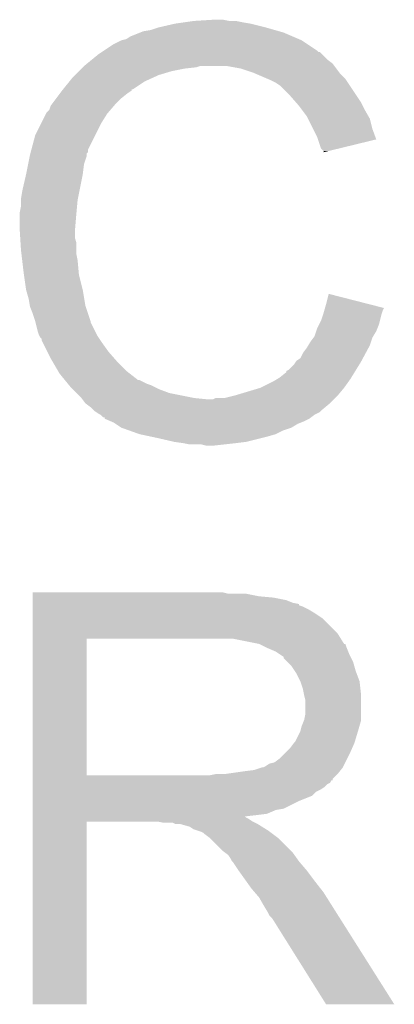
# Model space of a CAD drawing. Extents: x -1.3 to 24.2, y -3.9 to 56.
# Tile 25 of 45: x 1.956 to 2.695, y 34.849 to 36.792. Entities that reach past the tile are written whole.
import ezdxf

# ---------------------------------------------------------------- set-up
doc = ezdxf.new("R2010")
doc.units = 0
doc.layers.add('LIFE_METRICS_CLICK_V101_GTO', color=11, linetype='CONTINUOUS')

msp = doc.modelspace()

# ---------------------------------------------------------------- linework, layer by layer
at = {"layer": 'LIFE_METRICS_CLICK_V101_GTO'}
for points in [[(2.230128, 36.77666), (2.26314, 36.78428), (2.44094, 36.77666), (2.41046, 36.78428)], [(2.26314, 36.78428), (2.28092, 36.78682), (2.41046, 36.78428), (2.39522, 36.78682)], [(2.28092, 36.78682), (2.2987, 36.78936), (2.39522, 36.78682), (2.382522, 36.78936)], [(2.2987, 36.78936), (2.339338, 36.7919), (2.369822, 36.78936), (2.357118, 36.7919)], [(2.17424, 36.75888), (2.19329, 36.7665), (2.49428, 36.75888), (2.476502, 36.7665)], [(2.19329, 36.7665), (2.199642, 36.76904), (2.476502, 36.7665), (2.467612, 36.76904)], [(2.199642, 36.76904), (2.214882, 36.771582), (2.467612, 36.76904), (2.458714, 36.771582)], [(2.214882, 36.771582), (2.23012, 36.776658), (2.458714, 36.771582), (2.440948, 36.776658)], [(2.23012, 36.776658), (2.230128, 36.77666), (2.440948, 36.776658), (2.44094, 36.77666)], [(2.141222, 36.74364), (2.156454, 36.751258), (2.52349, 36.74364), (2.512062, 36.751258)], [(2.156454, 36.751258), (2.156462, 36.751262), (2.512062, 36.751258), (2.512054, 36.751262)], [(2.156462, 36.751262), (2.166624, 36.753802), (2.512054, 36.751262), (2.506128, 36.753802)], [(2.166624, 36.753802), (2.17424, 36.75888), (2.506128, 36.753802), (2.49428, 36.75888)], [(2.11074, 36.72332), (2.11835, 36.728394), (2.552702, 36.72332), (2.547626, 36.728394)], [(2.11835, 36.728394), (2.11836, 36.7284), (2.547626, 36.728394), (2.545086, 36.7284)], [(2.11836, 36.7284), (2.122166, 36.730938), (2.545086, 36.7284), (2.542542, 36.730938)], [(2.122166, 36.730938), (2.141222, 36.74364), (2.542542, 36.730938), (2.52349, 36.74364)], [(2.0828, 36.70046), (2.089006, 36.705538), (2.576832, 36.70046), (2.573022, 36.705538)], [(2.089006, 36.705538), (2.098322, 36.71316), (2.573022, 36.705538), (2.562862, 36.71316)], [(2.098322, 36.71316), (2.11074, 36.72332), (2.562862, 36.71316), (2.552702, 36.72332)], [(2.06502, 36.68268), (2.07264, 36.6903), (2.23012, 36.68268), (2.25552, 36.6903)], [(2.07264, 36.6903), (2.07772, 36.69538), (2.25552, 36.6903), (2.280922, 36.69538)], [(2.07772, 36.69538), (2.08026, 36.69792), (2.280922, 36.69538), (2.303778, 36.69792)], [(2.08026, 36.69792), (2.082798, 36.700458), (2.303778, 36.69792), (2.311398, 36.700458)], [(2.082798, 36.700458), (2.0828, 36.70046), (2.311398, 36.700458), (2.364738, 36.70046)], [(2.39268, 36.69538), (2.364738, 36.70046), (2.580642, 36.69538), (2.576832, 36.70046)], [(2.41554, 36.68776), (2.39268, 36.69538), (2.586358, 36.68776), (2.580642, 36.69538)], [(2.421468, 36.68522), (2.41554, 36.68776), (2.588262, 36.68522), (2.586358, 36.68776)], [(2.041652, 36.65474), (2.053842, 36.669978), (2.179316, 36.65474), (2.202178, 36.669978)], [(2.053842, 36.669978), (2.05994, 36.6776), (2.202178, 36.669978), (2.218944, 36.6776)], [(2.05994, 36.6776), (2.06502, 36.68268), (2.218944, 36.6776), (2.23012, 36.68268)], [(2.445174, 36.67506), (2.421468, 36.68522), (2.59842, 36.67506), (2.588262, 36.68522)], [(2.4511, 36.67252), (2.445174, 36.67506), (2.600114, 36.67252), (2.59842, 36.67506)], [(2.461258, 36.66744), (2.4511, 36.67252), (2.6035, 36.66744), (2.600114, 36.67252)], [(2.46888, 36.66236), (2.461258, 36.66744), (2.606888, 36.66236), (2.6035, 36.66744)], [(2.02819, 36.63696), (2.03581, 36.64712), (2.15646, 36.63696), (2.16916, 36.64712)], [(2.03581, 36.64712), (2.039616, 36.652196), (2.16916, 36.64712), (2.176772, 36.652196)], [(2.039616, 36.652196), (2.03962, 36.6522), (2.176772, 36.652196), (2.176772, 36.6522)], [(2.03962, 36.6522), (2.041634, 36.654718), (2.176772, 36.6522), (2.17678, 36.654718)], [(2.041634, 36.654718), (2.041652, 36.65474), (2.17678, 36.654718), (2.179316, 36.65474)], [(2.489202, 36.64204), (2.46888, 36.66236), (2.620434, 36.64204), (2.606888, 36.66236)], [(2.018664, 36.62426), (2.02819, 36.63696), (2.14376, 36.62426), (2.15646, 36.63696)], [(2.500316, 36.629338), (2.489202, 36.64204), (2.6289, 36.629338), (2.620434, 36.64204)], [(2.50698, 36.62172), (2.500316, 36.629338), (2.63271, 36.62172), (2.6289, 36.629338)], [(2.00787, 36.606478), (2.009142, 36.60902), (2.12852, 36.606478), (2.130698, 36.60902)], [(2.009142, 36.60902), (2.01422, 36.614104), (2.130698, 36.60902), (2.135054, 36.614104)], [(2.01422, 36.614104), (2.016762, 36.621722), (2.135054, 36.614104), (2.141584, 36.621722)], [(2.016762, 36.621722), (2.018664, 36.62426), (2.141584, 36.621722), (2.14376, 36.62426)], [(2.512694, 36.614102), (2.50698, 36.62172), (2.63652, 36.614102), (2.63271, 36.62172)], [(2.522218, 36.6014), (2.512694, 36.614102), (2.643778, 36.6014), (2.63652, 36.614102)], [(1.99771, 36.58616), (2.00787, 36.606478), (2.115822, 36.58616), (2.12852, 36.606478)], [(2.524762, 36.596316), (2.522218, 36.6014), (2.646682, 36.596316), (2.643778, 36.6014)], [(2.534922, 36.575998), (2.524762, 36.596316), (2.651762, 36.575998), (2.646682, 36.596316)], [(1.98628, 36.5633), (1.99771, 36.58616), (2.104392, 36.5633), (2.115822, 36.58616)], [(2.54254, 36.56076), (2.534922, 36.575998), (2.657456, 36.56076), (2.651762, 36.575998)], [(1.978828, 36.535356), (1.98628, 36.5633), (2.09042, 36.535356), (2.104392, 36.5633)], [(2.544236, 36.555674), (2.54254, 36.56076), (2.659356, 36.555674), (2.657456, 36.56076)], [(2.55016, 36.537904), (2.544236, 36.555674), (2.586418, 36.537904), (2.659356, 36.555674)], [(1.977472, 36.530274), (1.978828, 36.535356), (2.090414, 36.530274), (2.09042, 36.535356)], [(2.555234, 36.532826), (2.55016, 36.537904), (2.565574, 36.532826), (2.586418, 36.537904)], [(2.55524, 36.530308), (2.555234, 36.532826), (2.55524, 36.530308), (2.565574, 36.532826)], [(1.972562, 36.507418), (1.97561, 36.522658), (2.0828, 36.507418), (2.087878, 36.522658)], [(1.97561, 36.522658), (1.97612, 36.5252), (2.087878, 36.522658), (2.087878, 36.5252)], [(1.97612, 36.5252), (1.976794, 36.527734), (2.087878, 36.5252), (2.08788, 36.527734)], [(1.976794, 36.527734), (1.977472, 36.530274), (2.08788, 36.527734), (2.090414, 36.530274)], [(1.9685, 36.487102), (1.972562, 36.507418), (2.08026, 36.487102), (2.0828, 36.507418)], [(1.96088, 36.45408), (1.9685, 36.4871), (2.073654, 36.45408), (2.080258, 36.4871)], [(1.9685, 36.4871), (1.9685, 36.487102), (2.080258, 36.4871), (2.08026, 36.487102)], [(1.95834, 36.438842), (1.96088, 36.45408), (2.070608, 36.438842), (2.073654, 36.45408)], [(1.95834, 36.4363), (1.95834, 36.438842), (2.0701, 36.4363), (2.070608, 36.438842)], [(1.95834, 36.423602), (1.95834, 36.4363), (2.068944, 36.423602), (2.0701, 36.4363)], [(1.9558, 36.410902), (1.95834, 36.423602), (2.06779, 36.410902), (2.068944, 36.423602)], [(1.9558, 36.40836), (1.9558, 36.410902), (2.06756, 36.40836), (2.06779, 36.410902)], [(1.9558, 36.377882), (1.9558, 36.40836), (2.06502, 36.377882), (2.06756, 36.40836)], [(1.9558, 36.377878), (1.9558, 36.377882), (2.065022, 36.377878), (2.06502, 36.377882)], [(1.956912, 36.360098), (1.9558, 36.377878), (2.065022, 36.360098), (2.065022, 36.377878)], [(1.957388, 36.352476), (1.956912, 36.360098), (2.06756, 36.352476), (2.065022, 36.360098)], [(1.95834, 36.33724), (1.957388, 36.352476), (2.06756, 36.33724), (2.06756, 36.352476)], [(1.959238, 36.329618), (1.95834, 36.33724), (2.06756, 36.329618), (2.06756, 36.33724)], [(1.960732, 36.31692), (1.959238, 36.329618), (2.0701, 36.31692), (2.06756, 36.329618)], [(1.96342, 36.29406), (1.960732, 36.31692), (2.07218, 36.29406), (2.0701, 36.31692)], [(1.964146, 36.28898), (1.96342, 36.29406), (2.07264, 36.28898), (2.07218, 36.29406)], [(1.9685, 36.258502), (1.964146, 36.28898), (2.08026, 36.258502), (2.07264, 36.28898)], [(1.968502, 36.2585), (1.9685, 36.258502), (2.08026, 36.2585), (2.08026, 36.258502)], [(1.97358, 36.240722), (1.968502, 36.2585), (2.083224, 36.240722), (2.08026, 36.2585)], [(1.975698, 36.228018), (1.97358, 36.240722), (2.085342, 36.228018), (2.083224, 36.240722)], [(2.56032, 36.23056), (2.56542, 36.250876), (2.64476, 36.23056), (2.56542, 36.250876)], [(1.97612, 36.225482), (1.975698, 36.228018), (2.086188, 36.225482), (2.085342, 36.228018)], [(1.9812, 36.21278), (1.97612, 36.225482), (2.090422, 36.21278), (2.086188, 36.225482)], [(2.55669, 36.217858), (2.558136, 36.222916), (2.67208, 36.217858), (2.67461, 36.222916)], [(2.558136, 36.222916), (2.56032, 36.23056), (2.67461, 36.222916), (2.64476, 36.23056)], [(1.98628, 36.197538), (1.9812, 36.21278), (2.0955, 36.197538), (2.090422, 36.21278)], [(2.55016, 36.197542), (2.554392, 36.21024), (2.666364, 36.197542), (2.669542, 36.21024)], [(2.554392, 36.21024), (2.55524, 36.21278), (2.669542, 36.21024), (2.670388, 36.21278)], [(2.55524, 36.21278), (2.55669, 36.217858), (2.670388, 36.21278), (2.67208, 36.217858)], [(1.986282, 36.197536), (1.98628, 36.197538), (2.0955, 36.197536), (2.0955, 36.197538)], [(1.986916, 36.194996), (1.986282, 36.197536), (2.095502, 36.194996), (2.0955, 36.197536)], [(1.991362, 36.17722), (1.986916, 36.194996), (2.104392, 36.17722), (2.095502, 36.194996)], [(2.540844, 36.177218), (2.54254, 36.1823), (2.65938, 36.177218), (2.66141, 36.1823)], [(2.54254, 36.1823), (2.546348, 36.189918), (2.66141, 36.1823), (2.664458, 36.189918)], [(2.546348, 36.189918), (2.55016, 36.197542), (2.664458, 36.189918), (2.666364, 36.197542)], [(1.9939, 36.169602), (1.991362, 36.17722), (2.1082, 36.169602), (2.104392, 36.17722)], [(1.993902, 36.169598), (1.9939, 36.169602), (2.108202, 36.169598), (2.1082, 36.169602)], [(1.996438, 36.164524), (1.993902, 36.169598), (2.111586, 36.164524), (2.108202, 36.169598)], [(1.998974, 36.161986), (1.996438, 36.164524), (2.113278, 36.161986), (2.111586, 36.164524)], [(1.99898, 36.159444), (1.998974, 36.161986), (2.114972, 36.159444), (2.113278, 36.161986)], [(2.52984, 36.1569), (2.535552, 36.16452), (2.64922, 36.1569), (2.65176, 36.16452)], [(2.535552, 36.16452), (2.53746, 36.167062), (2.65176, 36.16452), (2.653284, 36.167062)], [(2.53746, 36.167062), (2.540844, 36.177218), (2.653284, 36.167062), (2.65938, 36.177218)], [(2.001522, 36.15436), (1.99898, 36.159444), (2.11836, 36.15436), (2.114972, 36.159444)], [(2.010412, 36.13658), (2.001522, 36.15436), (2.13106, 36.13658), (2.11836, 36.15436)], [(2.514602, 36.13404), (2.522222, 36.144202), (2.638474, 36.13404), (2.643946, 36.144202)], [(2.522222, 36.144202), (2.525266, 36.149278), (2.643946, 36.144202), (2.64668, 36.149278)], [(2.525266, 36.149278), (2.52984, 36.1569), (2.64668, 36.149278), (2.64922, 36.1569)], [(2.01676, 36.12388), (2.010412, 36.13658), (2.142172, 36.12388), (2.13106, 36.13658)], [(2.021206, 36.11626), (2.01676, 36.12388), (2.148838, 36.11626), (2.142172, 36.12388)], [(2.501902, 36.118802), (2.509522, 36.123886), (2.630268, 36.118802), (2.633006, 36.123886)], [(2.509522, 36.123886), (2.514602, 36.13404), (2.633006, 36.123886), (2.638474, 36.13404)], [(2.031576, 36.09848), (2.021206, 36.11626), (2.166622, 36.09848), (2.148838, 36.11626)], [(2.48666, 36.101022), (2.49682, 36.11118), (2.619522, 36.101022), (2.625772, 36.11118)], [(2.49682, 36.11118), (2.500206, 36.11626), (2.625772, 36.11118), (2.6289, 36.11626)], [(2.500206, 36.11626), (2.501902, 36.118802), (2.6289, 36.11626), (2.630268, 36.118802)], [(2.034538, 36.093402), (2.031576, 36.09848), (2.173152, 36.093402), (2.166622, 36.09848)], [(2.044932, 36.0807), (2.034538, 36.093402), (2.189484, 36.0807), (2.173152, 36.093402)], [(2.464648, 36.083242), (2.46888, 36.08578), (2.608582, 36.083242), (2.610142, 36.08578)], [(2.46888, 36.08578), (2.48158, 36.095948), (2.610142, 36.08578), (2.6164, 36.095948)], [(2.48158, 36.095948), (2.481594, 36.098486), (2.6164, 36.095948), (2.617962, 36.098486)], [(2.481594, 36.098486), (2.48666, 36.101022), (2.617962, 36.098486), (2.619522, 36.101022)], [(2.044934, 36.080698), (2.044932, 36.0807), (2.192024, 36.080698), (2.189484, 36.0807)], [(2.051166, 36.07308), (2.044934, 36.080698), (2.207262, 36.07308), (2.192024, 36.080698)], [(2.053244, 36.07054), (2.051166, 36.07308), (2.21488, 36.07054), (2.207262, 36.07308)], [(2.0574, 36.06546), (2.053244, 36.07054), (2.22504, 36.06546), (2.21488, 36.07054)], [(2.05994, 36.06292), (2.0574, 36.06546), (2.23012, 36.06292), (2.22504, 36.06546)], [(2.379984, 36.050222), (2.43078, 36.06546), (2.583182, 36.050222), (2.59588, 36.06546)], [(2.43078, 36.06546), (2.456178, 36.07816), (2.59588, 36.06546), (2.60495, 36.07816)], [(2.456178, 36.07816), (2.464648, 36.083242), (2.60495, 36.07816), (2.608582, 36.083242)], [(2.06756, 36.0553), (2.05994, 36.06292), (2.250442, 36.0553), (2.23012, 36.06292)], [(2.077718, 36.04514), (2.06756, 36.0553), (2.301238, 36.04514), (2.250442, 36.0553)], [(2.079624, 36.0426), (2.077718, 36.04514), (2.326638, 36.0426), (2.301238, 36.04514)], [(2.336804, 36.042602), (2.341884, 36.04514), (2.575562, 36.042602), (2.5781, 36.04514)], [(2.359662, 36.04514), (2.379978, 36.05022), (2.5781, 36.04514), (2.58318, 36.05022)], [(2.379978, 36.05022), (2.379984, 36.050222), (2.58318, 36.05022), (2.583182, 36.050222)], [(2.085338, 36.034982), (2.079624, 36.0426), (2.567942, 36.034982), (2.57556, 36.0426)], [(2.085342, 36.03498), (2.085338, 36.034982), (2.56794, 36.03498), (2.567942, 36.034982)], [(2.095498, 36.02736), (2.085342, 36.03498), (2.558794, 36.02736), (2.56794, 36.03498)], [(2.100578, 36.022282), (2.095498, 36.02736), (2.552702, 36.022282), (2.558794, 36.02736)], [(2.326638, 36.0426), (2.336804, 36.042602), (2.57556, 36.0426), (2.575562, 36.042602)], [(2.103118, 36.019742), (2.100578, 36.022282), (2.55016, 36.019742), (2.552702, 36.022282)], [(2.106934, 36.017198), (2.103118, 36.019742), (2.547616, 36.017198), (2.55016, 36.019742)], [(2.110738, 36.014662), (2.106934, 36.017198), (2.542544, 36.014662), (2.547616, 36.017198)], [(2.115816, 36.012122), (2.110738, 36.014662), (2.537466, 36.012122), (2.542544, 36.014662)], [(2.115822, 36.012118), (2.115816, 36.012122), (2.53746, 36.012118), (2.537466, 36.012122)], [(2.120894, 36.007046), (2.115822, 36.012118), (2.530694, 36.007046), (2.53746, 36.012118)], [(2.123418, 36.00704), (2.120894, 36.007046), (2.530686, 36.00704), (2.530694, 36.007046)], [(2.12344, 36.004516), (2.123418, 36.00704), (2.527318, 36.004516), (2.530686, 36.00704)], [(2.123478, 36.0045), (2.12344, 36.004516), (2.527298, 36.0045), (2.527318, 36.004516)], [(2.135306, 35.99942), (2.123478, 36.0045), (2.51714, 35.99942), (2.527298, 36.0045)], [(2.14122, 35.99688), (2.135306, 35.99942), (2.510788, 35.99688), (2.51714, 35.99942)], [(2.145032, 35.99434), (2.14122, 35.99688), (2.504438, 35.99434), (2.510788, 35.99688)], [(2.156458, 35.986722), (2.145032, 35.99434), (2.491742, 35.986722), (2.504438, 35.99434)], [(2.156464, 35.98672), (2.156458, 35.986722), (2.49174, 35.98672), (2.491742, 35.986722)], [(2.17069, 35.98164), (2.156464, 35.98672), (2.4765, 35.98164), (2.49174, 35.98672)], [(2.19202, 35.974022), (2.17069, 35.98164), (2.461264, 35.974022), (2.4765, 35.98164)], [(2.19204, 35.974018), (2.19202, 35.974022), (2.461258, 35.974018), (2.461264, 35.974022)], [(2.21573, 35.96894), (2.19204, 35.974018), (2.44348, 35.96894), (2.461258, 35.974018)], [(2.22758, 35.9664), (2.21573, 35.96894), (2.433318, 35.9664), (2.44348, 35.96894)], [(2.260602, 35.95878), (2.22758, 35.9664), (2.402838, 35.95878), (2.433318, 35.9664)], [(2.27838, 35.95624), (2.260602, 35.95878), (2.38252, 35.95624), (2.402838, 35.95878)], [(2.291078, 35.9537), (2.27838, 35.95624), (2.359658, 35.9537), (2.38252, 35.95624)], [(2.324098, 35.95116), (2.313938, 35.9537), (2.336798, 35.95116), (2.359658, 35.9537)], [(1.98122, 35.65906), (1.981222, 35.6616), (2.367282, 35.65906), (2.357122, 35.6616)], [(1.98122, 35.65398), (1.98122, 35.65906), (2.42824, 35.65398), (2.402842, 35.65906)], [(1.98122, 35.65144), (1.98122, 35.65398), (2.456182, 35.65144), (2.42824, 35.65398)], [(1.98122, 35.646358), (1.98122, 35.65144), (2.481582, 35.646358), (2.456182, 35.65144)], [(1.98122, 35.64128), (1.98122, 35.646358), (2.494282, 35.64128), (2.481582, 35.646358)], [(1.98122, 35.638722), (1.98122, 35.64128), (2.50698, 35.638722), (2.494282, 35.64128)], [(1.98122, 35.636196), (1.98122, 35.638722), (2.506996, 35.636196), (2.50698, 35.638722)], [(1.98122, 35.63366), (1.98122, 35.636196), (2.5146, 35.63366), (2.506996, 35.636196)], [(1.98122, 35.62858), (1.98122, 35.63366), (2.524758, 35.62858), (2.5146, 35.63366)], [(1.98122, 35.620962), (1.98122, 35.62858), (2.53746, 35.620962), (2.524758, 35.62858)], [(1.98122, 35.610798), (1.98122, 35.620962), (2.552702, 35.610798), (2.53746, 35.620962)], [(1.981218, 35.580318), (1.98122, 35.610798), (2.58318, 35.580318), (2.552702, 35.610798)], [(1.981218, 35.57016), (1.981218, 35.580318), (2.589536, 35.57016), (2.58318, 35.580318)], [(1.981212, 35.300942), (1.981218, 35.57014), (2.08788, 35.300942), (2.087882, 35.57014)], [(1.981218, 35.57014), (1.981218, 35.57016), (2.087882, 35.57014), (2.34442, 35.57016)], [(2.428234, 35.56), (2.377442, 35.57016), (2.595892, 35.56), (2.589536, 35.57016)], [(2.428242, 35.559998), (2.428234, 35.56), (2.59621, 35.559998), (2.595892, 35.56)], [(2.428272, 35.559984), (2.428242, 35.559998), (2.598424, 35.559984), (2.59621, 35.559998)], [(2.44348, 35.55238), (2.428272, 35.559984), (2.60096, 35.55238), (2.598424, 35.559984)], [(2.461262, 35.544758), (2.44348, 35.55238), (2.60401, 35.544758), (2.60096, 35.55238)], [(2.468874, 35.53968), (2.461262, 35.544758), (2.60604, 35.53968), (2.60401, 35.544758)], [(2.4765, 35.53459), (2.468874, 35.53968), (2.608586, 35.53459), (2.60604, 35.53968)], [(2.476506, 35.532054), (2.4765, 35.53459), (2.609854, 35.532054), (2.608586, 35.53459)], [(2.484122, 35.524438), (2.476506, 35.532054), (2.613662, 35.524438), (2.609854, 35.532054)], [(2.49174, 35.51682), (2.484122, 35.524438), (2.615838, 35.51682), (2.613662, 35.524438)], [(2.498514, 35.50666), (2.49174, 35.51682), (2.61874, 35.50666), (2.615838, 35.51682)], [(2.5019, 35.501578), (2.498514, 35.50666), (2.620646, 35.501578), (2.61874, 35.50666)], [(2.50952, 35.486338), (2.5019, 35.501578), (2.62636, 35.486338), (2.620646, 35.501578)], [(2.5146, 35.471098), (2.50952, 35.486338), (2.628054, 35.471098), (2.62636, 35.486338)], [(2.516126, 35.463478), (2.5146, 35.471098), (2.6289, 35.463478), (2.628054, 35.471098)], [(2.51714, 35.4584), (2.516126, 35.463478), (2.6289, 35.4584), (2.6289, 35.463478)], [(2.51968, 35.448238), (2.51714, 35.4584), (2.6289, 35.448238), (2.6289, 35.4584)], [(2.51968, 35.422838), (2.51968, 35.448238), (2.6289, 35.422838), (2.6289, 35.448238)], [(2.517138, 35.410138), (2.51968, 35.422838), (2.6289, 35.410138), (2.6289, 35.422838)], [(2.51206, 35.397438), (2.51612, 35.407596), (2.625996, 35.397438), (2.6289, 35.407596)], [(2.51612, 35.407596), (2.517138, 35.410138), (2.6289, 35.407596), (2.6289, 35.410138)], [(2.499358, 35.36696), (2.50952, 35.387278), (2.616962, 35.36696), (2.623056, 35.387278)], [(2.50952, 35.387278), (2.510154, 35.38982), (2.623056, 35.387278), (2.62382, 35.38982)], [(2.510154, 35.38982), (2.51206, 35.397438), (2.62382, 35.38982), (2.625996, 35.397438)], [(2.49682, 35.364418), (2.499358, 35.36696), (2.6162, 35.364418), (2.616962, 35.36696)], [(2.476498, 35.34156), (2.489198, 35.35426), (2.60604, 35.34156), (2.611684, 35.35426)], [(2.489198, 35.35426), (2.49682, 35.364418), (2.611684, 35.35426), (2.6162, 35.364418)], [(2.448556, 35.323778), (2.458718, 35.326318), (2.597148, 35.323778), (2.598418, 35.326318)], [(2.458718, 35.326318), (2.468878, 35.33394), (2.598418, 35.326318), (2.60223, 35.33394)], [(2.468878, 35.33394), (2.476498, 35.34156), (2.60223, 35.33394), (2.60604, 35.34156)], [(2.362198, 35.30346), (2.39776, 35.30854), (2.58318, 35.30346), (2.587244, 35.30854)], [(2.39776, 35.30854), (2.418078, 35.31108), (2.587244, 35.30854), (2.589276, 35.31108)], [(2.418078, 35.31108), (2.433318, 35.316158), (2.589276, 35.31108), (2.593338, 35.316158)], [(2.433318, 35.316158), (2.435856, 35.31616), (2.593338, 35.316158), (2.59334, 35.31616)], [(2.435856, 35.31616), (2.440938, 35.3187), (2.59334, 35.31616), (2.59461, 35.3187)], [(2.440938, 35.3187), (2.448556, 35.323778), (2.59461, 35.3187), (2.597148, 35.323778)], [(1.98121, 35.29076), (1.981212, 35.293294), (2.572998, 35.29076), (2.57302, 35.293294)], [(1.98121, 35.290746), (1.98121, 35.29076), (2.570474, 35.290746), (2.572998, 35.29076)], [(1.98121, 35.285678), (1.98121, 35.290746), (2.567934, 35.285678), (2.570474, 35.290746)], [(1.981212, 35.30092), (1.981212, 35.300942), (2.331718, 35.30092), (2.08788, 35.300942)], [(1.981212, 35.293294), (1.981212, 35.30092), (2.57302, 35.293294), (2.58064, 35.30092)], [(2.331718, 35.30092), (2.344418, 35.30346), (2.58064, 35.30092), (2.58318, 35.30346)], [(1.98121, 35.283138), (1.98121, 35.285678), (2.56286, 35.283138), (2.567934, 35.285678)], [(1.98121, 35.27806), (1.98121, 35.283138), (2.55778, 35.27806), (2.56286, 35.283138)], [(1.98121, 35.27298), (1.98121, 35.27806), (2.550158, 35.27298), (2.55778, 35.27806)], [(1.98121, 35.267898), (1.98121, 35.27298), (2.54, 35.267898), (2.550158, 35.27298)], [(1.98121, 35.26028), (1.98121, 35.267898), (2.532376, 35.26028), (2.54, 35.267898)], [(1.98121, 35.25012), (1.98121, 35.26028), (2.50698, 35.25012), (2.532376, 35.26028)], [(1.98121, 35.23488), (1.98121, 35.25012), (2.476498, 35.23488), (2.50698, 35.25012)], [(1.98121, 35.232338), (1.98121, 35.23488), (2.461258, 35.232338), (2.476498, 35.23488)], [(1.98121, 35.22472), (1.98121, 35.232338), (2.443476, 35.22472), (2.461258, 35.232338)], [(1.9812, 34.848822), (1.981208, 35.209458), (2.087858, 34.848822), (2.08788, 35.209458)], [(1.981208, 35.217098), (1.98121, 35.219606), (2.402844, 35.217098), (2.400332, 35.219606)], [(1.981208, 35.214558), (1.981208, 35.217098), (2.407922, 35.214558), (2.402844, 35.217098)], [(1.981208, 35.20948), (1.981208, 35.214558), (2.415542, 35.20948), (2.407922, 35.214558)], [(1.981208, 35.209458), (1.981208, 35.20948), (2.08788, 35.209458), (2.227578, 35.20948)], [(1.98121, 35.22218), (1.98121, 35.22472), (2.42316, 35.22218), (2.443476, 35.22472)], [(1.98121, 35.219606), (1.98121, 35.22218), (2.400332, 35.219606), (2.42316, 35.22218)], [(2.240278, 35.20694), (2.227578, 35.20948), (2.42062, 35.20694), (2.415542, 35.20948)], [(2.263136, 35.204402), (2.258056, 35.20694), (2.425696, 35.204402), (2.42062, 35.20694)], [(2.273298, 35.2044), (2.263136, 35.204402), (2.425698, 35.2044), (2.425696, 35.204402)], [(2.29108, 35.199322), (2.273298, 35.2044), (2.433824, 35.199322), (2.425698, 35.2044)], [(2.298696, 35.194242), (2.29108, 35.199322), (2.441952, 35.194242), (2.433824, 35.199322)], [(2.30632, 35.1917), (2.298696, 35.194242), (2.446018, 35.1917), (2.441952, 35.194242)], [(2.313938, 35.18916), (2.30632, 35.1917), (2.449406, 35.18916), (2.446018, 35.1917)], [(2.319016, 35.186622), (2.313938, 35.18916), (2.45279, 35.186622), (2.449406, 35.18916)], [(2.32156, 35.184082), (2.319016, 35.186622), (2.456176, 35.184082), (2.45279, 35.186622)], [(2.331718, 35.17646), (2.32156, 35.184082), (2.466338, 35.17646), (2.456176, 35.184082)], [(2.331722, 35.176458), (2.331718, 35.17646), (2.46634, 35.176458), (2.466338, 35.17646)], [(2.35712, 35.151062), (2.331722, 35.176458), (2.491738, 35.151062), (2.46634, 35.176458)], [(2.36051, 35.14852), (2.35712, 35.151062), (2.49428, 35.14852), (2.491738, 35.151062)], [(2.367278, 35.143442), (2.36051, 35.14852), (2.497908, 35.143442), (2.49428, 35.14852)], [(2.372358, 35.135822), (2.367278, 35.143442), (2.50335, 35.135822), (2.497908, 35.143442)], [(2.374898, 35.130744), (2.372358, 35.135822), (2.506978, 35.130744), (2.50335, 35.135822)], [(2.374902, 35.13074), (2.374898, 35.130744), (2.50698, 35.13074), (2.506978, 35.130744)], [(2.377438, 35.128202), (2.374902, 35.13074), (2.509156, 35.128202), (2.50698, 35.13074)], [(2.3876, 35.112962), (2.377438, 35.128202), (2.52222, 35.112962), (2.509156, 35.128202)], [(2.3876, 35.11296), (2.3876, 35.112962), (2.522222, 35.11296), (2.52222, 35.112962)], [(2.402114, 35.09264), (2.3876, 35.11296), (2.53746, 35.09264), (2.522222, 35.11296)], [(2.413, 35.077398), (2.402114, 35.09264), (2.549316, 35.077398), (2.53746, 35.09264)], [(2.419532, 35.06978), (2.413, 35.077398), (2.55524, 35.06978), (2.549316, 35.077398)], [(2.42824, 35.05962), (2.419532, 35.06978), (2.561662, 35.05962), (2.55524, 35.06978)], [(2.4384, 35.04184), (2.42824, 35.05962), (2.5729, 35.04184), (2.561662, 35.05962)], [(2.44602, 35.029138), (2.4384, 35.04184), (2.580926, 35.029138), (2.5729, 35.04184)], [(2.448558, 35.024064), (2.44602, 35.029138), (2.584134, 35.024064), (2.580926, 35.029138)], [(2.453638, 35.018982), (2.448558, 35.024064), (2.587346, 35.018982), (2.584134, 35.024064)], [(2.560318, 34.84881), (2.453638, 35.018982), (2.694894, 34.84881), (2.587346, 35.018982)], [(2.087858, 34.8488), (1.9812, 34.848822), (2.087858, 34.8488), (2.087858, 34.848822)], [(2.6949, 34.8488), (2.694894, 34.84881), (2.6949, 34.8488), (2.560318, 34.84881)]]:
    msp.add_solid(points, dxfattribs=at)

doc.saveas('drawing.dxf')
